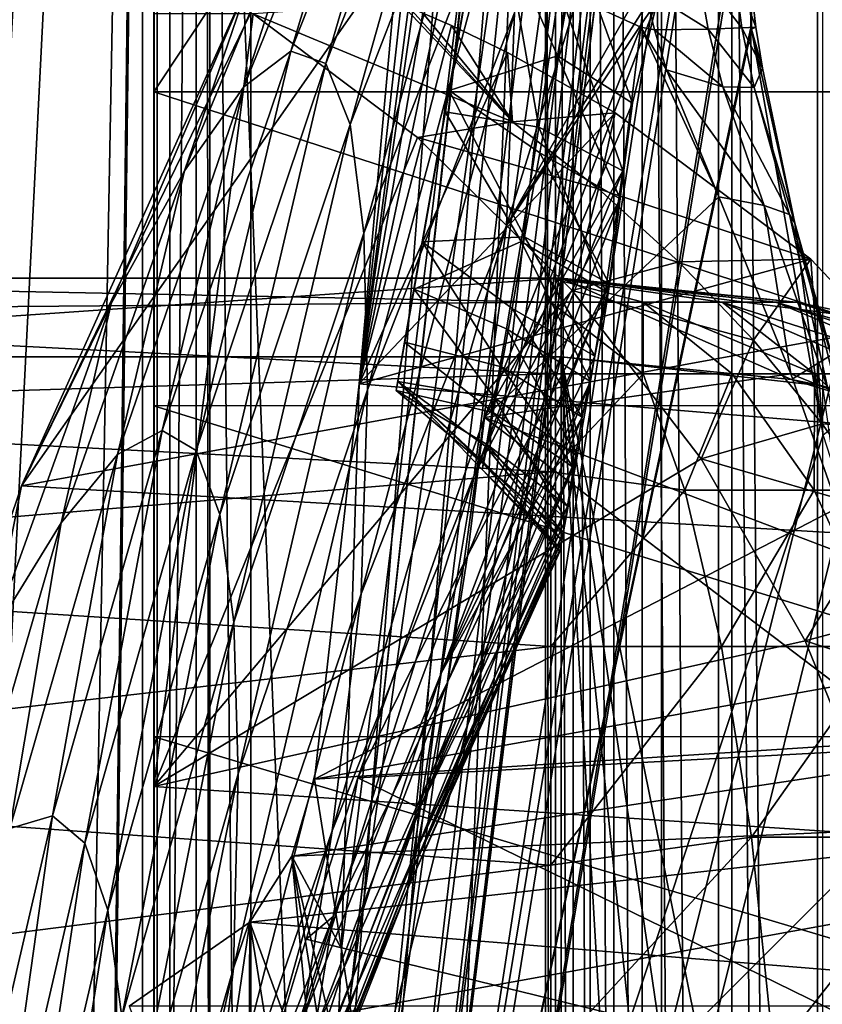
# Model space of a CAD drawing. Header units: metres. Extents: x 0 to 808, y -804 to 0.
# Tile 39 of 126: x 43 to 94, y -282 to -220. Entities that reach past the tile are written whole.
import ezdxf

# ---------------------------------------------------------------- set-up
doc = ezdxf.new("R2010")
doc.units = ezdxf.units.M

msp = doc.modelspace()

# ---------------------------------------------------------------- linework, layer by layer
at = {"layer": 'top'}
for points in [[(43.506992, -741.007813, 2063.060059), (41.507076, -60.007328, 2063.060059), (39.089615, -741.850464, 2063.060059)], [(39.089615, -741.850464, 163.059998), (41.507076, -60.007328, 163.059998), (51.506351, -78.007446, 163.059998)], [(43.506992, -741.007813, 2063.060059), (51.506954, -88.189926, 2063.060059), (41.507076, -60.007328, 2063.060059)], [(43.506992, -741.007813, 163.059998), (39.089615, -741.850464, 163.059998), (51.506351, -78.007446, 163.059998)], [(43.506992, -741.007813, 163.059998), (51.506351, -78.007446, 163.059998), (51.506351, -731.007813, 163.059998)], [(51.504875, -358.107056, 192.135345), (51.505737, -382.758026, 189.286346), (51.506351, -78.007446, 163.059998)], [(51.506351, -78.007446, 163.059998), (51.505157, -333.866333, 196.842499), (51.504875, -358.107056, 192.135345)], [(51.50666, -310.210968, 203.288986), (51.505157, -333.866333, 196.842499), (51.506351, -78.007446, 163.059998)], [(51.505737, -382.758026, 189.286346), (51.506351, -407.620453, 188.338043), (51.506351, -78.007446, 163.059998)], [(51.506351, -78.007446, 163.059998), (51.506351, -407.620453, 188.338043), (51.506351, -731.007813, 163.059998)], [(51.506351, -169.329681, 227.450195), (51.508034, -265.193878, 221.058258), (51.506351, -78.007446, 163.059998)], [(51.506351, -78.007446, 163.059998), (51.508034, -265.193878, 221.058258), (51.508034, -287.270233, 211.371628)], [(51.508034, -287.270233, 211.371628), (51.50666, -310.210968, 203.288986), (51.506351, -78.007446, 163.059998)], [(51.507023, -731.007813, 2063.060059), (51.506954, -88.189926, 2063.060059), (43.506992, -741.007813, 2063.060059)], [(51.507023, -731.007813, 2063.060059), (51.506989, -417.552856, 2040.109741), (51.506954, -88.189926, 2063.060059)], [(51.506989, -417.552856, 2040.109741), (51.506985, -367.649902, 2038.852661), (51.506954, -88.189926, 2063.060059)], [(51.506954, -88.189926, 2063.060059), (51.506985, -367.649902, 2038.852661), (51.506981, -317.873566, 2035.084595)], [(51.506981, -317.873566, 2035.084595), (51.506973, -268.350067, 2028.815063), (51.506954, -88.189926, 2063.060059)], [(51.506973, -268.350067, 2028.815063), (51.506962, -156.134735, 2038.729858), (51.506954, -88.189926, 2063.060059)], [(66.893608, -243.169647, 1360.984985), (93.371132, -93.008125, 1378.281372), (66.99559, -242.591248, 1401.687378)], [(66.893608, -243.169647, 1360.984985), (67.437508, -240.085037, 1320.387573), (93.371132, -93.008125, 1378.281372)], [(93.371132, -93.008125, 1378.281372), (93.371132, -93.008118, 1378.69873), (66.99559, -242.591248, 1401.687378)], [(66.99559, -242.591248, 1401.687378), (93.371132, -93.008118, 1378.69873), (93.371124, -93.008186, 1378.838257)], [(93.371124, -93.008186, 1378.838257), (93.112122, -94.477051, 1432.741333), (66.99559, -242.591248, 1401.687378)], [(67.437508, -240.085037, 1320.387573), (93.133781, -94.35421, 1274.797363), (93.371132, -93.008125, 1378.281372)], [(93.112122, -94.477051, 1432.741333), (68.032913, -236.708313, 1441.944824), (66.99559, -242.591248, 1401.687378)], [(67.437508, -240.085037, 1320.387573), (68.561836, -233.708664, 1280.187622), (93.133781, -94.35421, 1274.797363)], [(70.018311, -225.448547, 1481.00415), (68.032913, -236.708313, 1441.944824), (93.112122, -94.477051, 1432.741333)], [(68.561836, -233.708664, 1280.187622), (70.258072, -224.088806, 1240.658447), (93.133781, -94.35421, 1274.797363)], [(92.341263, -98.848801, 1486.481934), (70.018311, -225.448547, 1481.00415), (93.112122, -94.477051, 1432.741333)], [(93.133781, -94.35421, 1274.797363), (70.258072, -224.088806, 1240.658447), (72.514023, -211.294662, 1202.068481)], [(72.912399, -209.035355, 1518.133545), (70.018311, -225.448547, 1481.00415), (92.341263, -98.848801, 1486.481934)], [(65.587914, -332.185699, 1606.41626), (88.441864, -193.731766, 1606.41626), (91.618752, -120.181511, 1606.41626)], [(65.587914, -332.185699, 1606.41626), (91.618752, -120.181511, 1606.41626), (65.589363, -332.173859, 1607.047974)], [(91.618752, -120.181511, 1606.41626), (91.638481, -120.020866, 1609.41626), (65.589363, -332.173859, 1607.047974)], [(65.589363, -332.173859, 1607.047974), (91.638481, -120.020866, 1609.41626), (65.802391, -330.438873, 1649.721802)], [(91.638481, -120.020866, 1609.41626), (89.991348, -133.435623, 1660.02124), (65.802391, -330.438873, 1649.721802)], [(65.802391, -330.438873, 1649.721802), (89.991348, -133.435623, 1660.02124), (66.240387, -326.871796, 1692.280273)], [(89.991348, -133.435623, 1660.02124), (88.020241, -149.486267, 1709.869995), (66.240387, -326.871796, 1692.280273)], [(66.240387, -326.871796, 1692.280273), (88.020241, -149.486267, 1709.869995), (66.873688, -321.491089, 1734.645386)], [(88.020241, -149.486267, 1709.869995), (85.449638, -167.974701, 1758.817749), (66.873688, -321.491089, 1734.645386)], [(51.506962, -156.134735, 2038.729858), (51.506973, -268.350067, 2028.815063), (51.506966, -183.281769, 2030.862671)], [(66.873688, -321.491089, 1734.645386), (85.449638, -167.974701, 1758.817749), (67.091042, -314.305817, 1776.745361)], [(85.449638, -167.974701, 1758.817749), (83.793961, -176.747147, 1783.432007), (67.091042, -314.305817, 1776.745361)], [(51.508034, -265.193878, 221.058258), (51.506351, -169.329681, 227.450195), (51.507023, -244.127075, 232.317459)], [(51.506351, -169.329681, 227.450195), (51.506351, -200.155365, 236.88147), (51.507023, -244.127075, 232.317459)], [(67.091042, -314.305817, 1776.745361), (83.793961, -176.747147, 1783.432007), (81.947624, -184.490707, 1808.370605)], [(51.506973, -268.350067, 2028.815063), (51.506969, -219.205032, 2020.060059), (51.506966, -183.281769, 2030.862671)], [(67.091042, -314.305817, 1776.745361), (81.947624, -184.490707, 1808.370605), (66.657761, -305.329712, 1818.498657)], [(81.947624, -184.490707, 1808.370605), (79.9021, -191.19339, 1833.586426), (66.657761, -305.329712, 1818.498657)], [(66.657761, -305.329712, 1818.498657), (79.9021, -191.19339, 1833.586426), (65.596733, -294.581909, 1859.820068)], [(79.9021, -191.19339, 1833.586426), (77.650391, -196.846252, 1859.035034), (65.596733, -294.581909, 1859.820068)], [(65.587914, -332.185699, 1606.41626), (89.453506, -219.961349, 1606.41626), (88.441864, -193.731766, 1606.41626)], [(88.441864, -193.731766, 1606.41626), (89.453506, -219.961349, 1606.41626), (88.908089, -207.875519, 1585.888062)], [(171.511139, -225.73204, 664.00946), (142.532715, -194.696228, 664.00946), (75.496109, -202.912491, 664.00946)], [(65.596733, -294.581909, 1859.820068), (77.650391, -196.846252, 1859.035034), (75.187401, -201.442093, 1884.67041)], [(74.428444, -219.134262, 1089.242188), (84.848946, -197.527969, 1097.441528), (73.903503, -232.675842, 1141.239258)], [(84.848946, -197.527969, 1097.441528), (83.923668, -215.004379, 1157.817627), (73.903503, -232.675842, 1141.239258)], [(66.454788, -200.925125, 822.575073), (69.554535, -197.900482, 876.183228), (60.201626, -221.572327, 876.056763)], [(69.554535, -197.900482, 876.183228), (62.435764, -222.374115, 929.632813), (60.201626, -221.572327, 876.056763)], [(69.554535, -197.900482, 876.183228), (71.86026, -198.221786, 929.841309), (62.435764, -222.374115, 929.632813)], [(71.86026, -198.221786, 929.841309), (63.969501, -226.243103, 983.081238), (62.435764, -222.374115, 929.632813)], [(71.86026, -198.221786, 929.841309), (73.41584, -201.878677, 983.360657), (63.969501, -226.243103, 983.081238)], [(51.506348, -224.175507, 245.077026), (67.432518, -200.144455, 236.877655), (105.361404, -224.175507, 245.077026)], [(51.506348, -224.175507, 245.077026), (51.506351, -200.155365, 236.88147), (67.432518, -200.144455, 236.877655)], [(51.507023, -244.127075, 232.317459), (51.506351, -200.155365, 236.88147), (51.506348, -224.175507, 245.077026)], [(67.432518, -200.144455, 236.877655), (96.377228, -200.144455, 236.877655), (105.361404, -224.175507, 245.077026)], [(62.496326, -207.299561, 769.207214), (66.454788, -200.925125, 822.575073), (57.226044, -223.846741, 822.526367)], [(66.454788, -200.925125, 822.575073), (60.201626, -221.572327, 876.056763), (57.226044, -223.846741, 822.526367)], [(65.596733, -294.581909, 1859.820068), (75.187401, -201.442093, 1884.67041), (63.936195, -282.086334, 1900.627319)], [(75.187401, -201.442093, 1884.67041), (72.509834, -204.975876, 1910.446533), (63.936195, -282.086334, 1900.627319)], [(73.41584, -201.878677, 983.360657), (64.844574, -233.166321, 1036.231567), (63.969501, -226.243103, 983.081238)], [(73.41584, -201.878677, 983.360657), (74.265892, -208.856781, 1036.555664), (64.844574, -233.166321, 1036.231567)], [(43.095268, -249.221008, 664.00946), (171.511139, -225.73204, 664.00946), (75.496109, -202.912491, 664.00946)], [(75.496109, -202.912491, 664.00946), (61.310574, -211.596039, 664.00946), (43.095268, -249.221008, 664.00946)], [(64.540443, -242.735519, 1943.161133), (63.425945, -278.65802, 1910.839966), (72.467384, -205.021469, 1910.839966)], [(72.467384, -205.021469, 1910.839966), (63.425945, -278.65802, 1910.839966), (63.936195, -282.086334, 1900.627319)], [(63.936195, -282.086334, 1900.627319), (72.509834, -204.975876, 1910.446533), (72.467384, -205.021469, 1910.839966)], [(69.616341, -207.444748, 1936.317261), (64.540443, -242.735519, 1943.161133), (72.467384, -205.021469, 1910.839966)], [(57.226044, -223.846741, 822.526367), (53.448544, -229.200058, 769.21637), (62.496326, -207.299561, 769.207214)], [(53.448544, -229.200058, 769.21637), (57.596252, -217.019638, 716.283508), (62.496326, -207.299561, 769.207214)], [(66.756332, -218.39447, 1950.07019), (64.540443, -242.735519, 1943.161133), (69.616341, -207.444748, 1936.317261)], [(89.453506, -219.961349, 1606.41626), (89.465302, -217.444321, 1582.764526), (88.908089, -207.875519, 1585.888062)], [(74.265892, -208.856781, 1036.555664), (65.077896, -243.123688, 1088.914551), (64.844574, -233.166321, 1036.231567)], [(74.428444, -219.134262, 1089.242188), (65.077896, -243.123688, 1088.914551), (74.265892, -208.856781, 1036.555664)], [(70.018311, -225.448547, 1481.00415), (72.912399, -209.035355, 1518.133545), (75.973915, -226.419159, 1486.560181)], [(72.912399, -209.035355, 1518.133545), (77.259193, -217.684158, 1506.478882), (75.973915, -226.419159, 1486.560181)], [(43.095268, -249.221008, 664.00946), (61.310574, -211.596039, 664.00946), (57.596252, -217.019638, 716.283508)], [(72.514023, -211.294662, 1202.068481), (70.258072, -224.088806, 1240.658447), (77.158211, -221.886505, 1208.741089)], [(78.355316, -215.007874, 1188.097046), (72.514023, -211.294662, 1202.068481), (77.158211, -221.886505, 1208.741089)], [(73.903503, -232.675842, 1141.239258), (83.923668, -215.004379, 1157.817627), (83.647812, -217.276108, 1164.328613)], [(81.909111, -224.885239, 1188.130005), (78.355316, -215.007874, 1188.097046), (77.158211, -221.886505, 1208.741089)], [(81.909111, -224.885239, 1188.130005), (83.499435, -218.320114, 1167.325073), (78.355316, -215.007874, 1188.097046)], [(86.069656, -216.463211, 1536.069214), (86.731232, -220.185242, 1535.695068), (82.708588, -217.649841, 1512.758423)], [(88.35302, -216.264664, 1559.351685), (88.868759, -220.10051, 1559.238159), (86.069656, -216.463211, 1536.069214)], [(88.868759, -220.10051, 1559.238159), (86.731232, -220.185242, 1535.695068), (86.069656, -216.463211, 1536.069214)], [(89.465302, -217.444321, 1582.764526), (89.753159, -220.061127, 1582.845703), (88.35302, -216.264664, 1559.351685)], [(89.753159, -220.061127, 1582.845703), (88.868759, -220.10051, 1559.238159), (88.35302, -216.264664, 1559.351685)], [(48.791656, -237.627472, 716.314453), (43.095268, -249.221008, 664.00946), (57.596252, -217.019638, 716.283508)], [(48.791656, -237.627472, 716.314453), (57.596252, -217.019638, 716.283508), (53.448544, -229.200058, 769.21637)], [(83.647812, -217.276108, 1164.328613), (83.499435, -218.320114, 1167.325073), (73.903503, -232.675842, 1141.239258)], [(75.973915, -226.419159, 1486.560181), (77.259193, -217.684158, 1506.478882), (81.300453, -229.192184, 1488.208252)], [(82.708588, -217.649841, 1512.758423), (82.441368, -220.062286, 1508.05957), (77.259193, -217.684158, 1506.478882)], [(77.259193, -217.684158, 1506.478882), (82.441368, -220.062286, 1508.05957), (81.300453, -229.192184, 1488.208252)], [(82.708588, -217.649841, 1512.758423), (83.322701, -220.230682, 1512.314087), (82.441368, -220.062286, 1508.05957)], [(86.731232, -220.185242, 1535.695068), (83.322701, -220.230682, 1512.314087), (82.708588, -217.649841, 1512.758423)], [(89.453506, -219.961349, 1606.41626), (89.477562, -220.187866, 1606.41626), (89.465302, -217.444321, 1582.764526)], [(89.477562, -220.187866, 1606.41626), (89.753159, -220.061127, 1582.845703), (89.465302, -217.444321, 1582.764526)], [(66.756332, -218.39447, 1950.07019), (67.227386, -218.582108, 1950.203735), (64.540443, -242.735519, 1943.161133)], [(83.499435, -218.320114, 1167.325073), (71.84977, -248.547409, 1192.601929), (73.903503, -232.675842, 1141.239258)], [(83.499435, -218.320114, 1167.325073), (81.909111, -224.885239, 1188.130005), (71.84977, -248.547409, 1192.601929)], [(74.29583, -226.079956, 1986.368774), (67.227386, -218.582108, 1950.203735), (57.803185, -219.205032, 2018.949707)], [(67.227386, -218.582108, 1950.203735), (67.687012, -218.77124, 1950.319824), (64.540443, -242.735519, 1943.161133)], [(64.540443, -242.735519, 1943.161133), (67.687012, -218.77124, 1950.319824), (68.600853, -219.156647, 1950.563843)], [(68.600853, -219.156647, 1950.563843), (70.412933, -219.955307, 1951.065674), (64.540443, -242.735519, 1943.161133)], [(65.077896, -243.123688, 1088.914551), (74.428444, -219.134262, 1089.242188), (64.669548, -256.082428, 1140.964233)], [(74.428444, -219.134262, 1089.242188), (73.903503, -232.675842, 1141.239258), (64.669548, -256.082428, 1140.964233)], [(74.29583, -226.079956, 1986.368774), (67.687012, -218.77124, 1950.319824), (67.227386, -218.582108, 1950.203735)], [(68.600853, -219.156647, 1950.563843), (67.687012, -218.77124, 1950.319824), (74.29583, -226.079956, 1986.368774)], [(70.412933, -219.955307, 1951.065674), (68.600853, -219.156647, 1950.563843), (74.29583, -226.079956, 1986.368774)], [(51.506973, -268.350067, 2028.815063), (57.803185, -219.205032, 2018.949707), (51.506969, -219.205032, 2020.060059)], [(68.251366, -227.076324, 2018.682007), (57.803185, -219.205032, 2018.949707), (51.506973, -268.350067, 2028.815063)], [(68.251366, -227.076324, 2018.682007), (74.29583, -226.079956, 1986.368774), (57.803185, -219.205032, 2018.949707)], [(70.412933, -219.955307, 1951.065674), (73.971886, -221.662979, 1952.121338), (64.540443, -242.735519, 1943.161133)], [(89.477562, -220.187866, 1606.41626), (89.453506, -219.961349, 1606.41626), (65.587914, -332.185699, 1606.41626)], [(94.044022, -245.970566, 1606.41626), (89.477562, -220.187866, 1606.41626), (65.587914, -332.185699, 1606.41626)], [(74.29583, -226.079956, 1986.368774), (73.971886, -221.662979, 1952.121338), (70.412933, -219.955307, 1951.065674)], [(81.300453, -229.192184, 1488.208252), (82.441368, -220.062286, 1508.05957), (72.518852, -244.888977, 1505.298828)], [(82.441368, -220.062286, 1508.05957), (87.40937, -230.839569, 1515.075562), (72.518852, -244.888977, 1505.298828)], [(82.441368, -220.062286, 1508.05957), (84.073639, -222.770828, 1511.846069), (87.40937, -230.839569, 1515.075562)], [(83.322701, -220.230682, 1512.314087), (84.073639, -222.770828, 1511.846069), (82.441368, -220.062286, 1508.05957)], [(87.65036, -223.843414, 1535.091309), (83.322701, -220.230682, 1512.314087), (86.731232, -220.185242, 1535.695068)], [(87.65036, -223.843414, 1535.091309), (84.073639, -222.770828, 1511.846069), (83.322701, -220.230682, 1512.314087)], [(89.650757, -223.885361, 1558.630615), (86.731232, -220.185242, 1535.695068), (88.868759, -220.10051, 1559.238159)], [(89.650757, -223.885361, 1558.630615), (87.65036, -223.843414, 1535.091309), (86.731232, -220.185242, 1535.695068)], [(90.172813, -222.659256, 1582.424683), (88.868759, -220.10051, 1559.238159), (89.753159, -220.061127, 1582.845703)], [(90.172813, -222.659256, 1582.424683), (89.650757, -223.885361, 1558.630615), (88.868759, -220.10051, 1559.238159)], [(89.477562, -220.187866, 1606.41626), (90.172813, -222.659256, 1582.424683), (89.753159, -220.061127, 1582.845703)], [(90.172813, -222.659256, 1582.424683), (89.477562, -220.187866, 1606.41626), (92.245407, -232.528488, 1583.521118)], [(92.245407, -232.528488, 1583.521118), (89.477562, -220.187866, 1606.41626), (94.044022, -245.970566, 1606.41626)], [(57.226044, -223.846741, 822.526367), (60.201626, -221.572327, 876.056763), (52.029289, -245.6987, 875.93042)], [(60.201626, -221.572327, 876.056763), (54.181244, -246.971954, 929.424438), (52.029289, -245.6987, 875.93042)], [(60.201626, -221.572327, 876.056763), (62.435764, -222.374115, 929.632813), (54.181244, -246.971954, 929.424438)], [(64.540443, -242.735519, 1943.161133), (73.971886, -221.662979, 1952.121338), (80.809235, -225.508484, 1954.413086)], [(77.158211, -221.886505, 1208.741089), (70.258072, -224.088806, 1240.658447), (76.030113, -228.038055, 1229.618042)], [(80.809235, -225.508484, 1954.413086), (73.971886, -221.662979, 1952.121338), (74.29583, -226.079956, 1986.368774)], [(81.139153, -230.979065, 1209.12207), (77.158211, -221.886505, 1208.741089), (76.030113, -228.038055, 1229.618042)], [(81.139153, -230.979065, 1209.12207), (81.909111, -224.885239, 1188.130005), (77.158211, -221.886505, 1208.741089)], [(62.435764, -222.374115, 929.632813), (55.682533, -251.044113, 982.801941), (54.181244, -246.971954, 929.424438)], [(62.435764, -222.374115, 929.632813), (63.969501, -226.243103, 983.081238), (55.682533, -251.044113, 982.801941)], [(84.073639, -222.770828, 1511.846069), (90.294731, -231.40657, 1537.781006), (87.40937, -230.839569, 1515.075562)], [(84.073639, -222.770828, 1511.846069), (87.65036, -223.843414, 1535.091309), (90.294731, -231.40657, 1537.781006)], [(89.650757, -223.885361, 1558.630615), (90.172813, -222.659256, 1582.424683), (92.245407, -232.528488, 1583.521118)], [(52.029289, -245.6987, 875.93042), (49.188484, -247.231995, 822.477722), (57.226044, -223.846741, 822.526367)], [(49.188484, -247.231995, 822.477722), (53.448544, -229.200058, 769.21637), (57.226044, -223.846741, 822.526367)], [(70.258072, -224.088806, 1240.658447), (68.561836, -233.708664, 1280.187622), (75.059364, -233.394318, 1250.724365)], [(70.258072, -224.088806, 1240.658447), (75.059364, -233.394318, 1250.724365), (76.030113, -228.038055, 1229.618042)], [(87.65036, -223.843414, 1535.091309), (91.907372, -231.969727, 1560.619507), (90.294731, -231.40657, 1537.781006)], [(87.65036, -223.843414, 1535.091309), (89.650757, -223.885361, 1558.630615), (91.907372, -231.969727, 1560.619507)], [(89.650757, -223.885361, 1558.630615), (92.245407, -232.528488, 1583.521118), (91.907372, -231.969727, 1560.619507)], [(51.507023, -244.127075, 232.317459), (51.506348, -224.175507, 245.077026), (112.778938, -244.1259, 232.306519)], [(51.506348, -224.175507, 245.077026), (105.361404, -224.175507, 245.077026), (112.778938, -244.1259, 232.306519)], [(81.909111, -224.885239, 1188.130005), (81.139153, -230.979065, 1209.12207), (71.84977, -248.547409, 1192.601929)], [(198.764893, -258.214905, 664.00946), (171.511139, -225.73204, 664.00946), (43.095268, -249.221008, 664.00946)], [(64.540443, -242.735519, 1943.161133), (80.809235, -225.508484, 1954.413086), (93.2472, -234.80986, 1959.491455)], [(68.032913, -236.708313, 1441.944824), (70.018311, -225.448547, 1481.00415), (74.839081, -233.690643, 1466.050537)], [(70.018311, -225.448547, 1481.00415), (75.973915, -226.419159, 1486.560181), (74.839081, -233.690643, 1466.050537)], [(79.747856, -230.340637, 1987.492798), (80.809235, -225.508484, 1954.413086), (74.29583, -226.079956, 1986.368774)], [(93.2472, -234.80986, 1959.491455), (80.809235, -225.508484, 1954.413086), (79.747856, -230.340637, 1987.492798)], [(63.969501, -226.243103, 983.081238), (56.572014, -257.903656, 1035.907471), (55.682533, -251.044113, 982.801941)], [(63.969501, -226.243103, 983.081238), (64.844574, -233.166321, 1036.231567), (56.572014, -257.903656, 1035.907471)], [(79.747856, -230.340637, 1987.492798), (74.29583, -226.079956, 1986.368774), (68.251366, -227.076324, 2018.682007)], [(74.839081, -233.690643, 1466.050537), (75.973915, -226.419159, 1486.560181), (80.206116, -236.835846, 1467.710205)], [(75.973915, -226.419159, 1486.560181), (81.300453, -229.192184, 1488.208252), (80.206116, -236.835846, 1467.710205)], [(78.085709, -236.811188, 2018.803833), (68.251366, -227.076324, 2018.682007), (51.506973, -268.350067, 2028.815063)], [(78.085709, -236.811188, 2018.803833), (79.747856, -230.340637, 1987.492798), (68.251366, -227.076324, 2018.682007)], [(76.030113, -228.038055, 1229.618042), (75.059364, -233.394318, 1250.724365), (80.432098, -236.375458, 1230.303467)], [(80.432098, -236.375458, 1230.303467), (81.139153, -230.979065, 1209.12207), (76.030113, -228.038055, 1229.618042)], [(45.602573, -251.573471, 769.225525), (48.791656, -237.627472, 716.314453), (53.448544, -229.200058, 769.21637)], [(45.602573, -251.573471, 769.225525), (53.448544, -229.200058, 769.21637), (49.188484, -247.231995, 822.477722)], [(80.206116, -236.835846, 1467.710205), (81.300453, -229.192184, 1488.208252), (71.437042, -253.68483, 1483.155029)], [(71.437042, -253.68483, 1483.155029), (81.300453, -229.192184, 1488.208252), (72.518852, -244.888977, 1505.298828)], [(84.860229, -234.980408, 1988.721313), (79.747856, -230.340637, 1987.492798), (78.085709, -236.811188, 2018.803833)], [(84.860229, -234.980408, 1988.721313), (93.2472, -234.80986, 1959.491455), (79.747856, -230.340637, 1987.492798)], [(71.84977, -248.547409, 1192.601929), (81.139153, -230.979065, 1209.12207), (69.760529, -261.133087, 1244.80603)], [(81.139153, -230.979065, 1209.12207), (80.432098, -236.375458, 1230.303467), (69.760529, -261.133087, 1244.80603)], [(87.40937, -230.839569, 1515.075562), (91.974403, -242.111969, 1521.376221), (72.518852, -244.888977, 1505.298828)], [(87.40937, -230.839569, 1515.075562), (90.294731, -231.40657, 1537.781006), (91.974403, -242.111969, 1521.376221)], [(90.294731, -231.40657, 1537.781006), (94.332825, -243.063278, 1542.509399), (91.974403, -242.111969, 1521.376221)], [(90.294731, -231.40657, 1537.781006), (91.907372, -231.969727, 1560.619507), (94.332825, -243.063278, 1542.509399)], [(91.907372, -231.969727, 1560.619507), (95.459969, -244.005493, 1563.772217), (94.332825, -243.063278, 1542.509399)], [(91.907372, -231.969727, 1560.619507), (92.245407, -232.528488, 1583.521118), (95.459969, -244.005493, 1563.772217)], [(73.903503, -232.675842, 1141.239258), (71.84977, -248.547409, 1192.601929), (62.834164, -271.170319, 1192.432861)], [(64.669548, -256.082428, 1140.964233), (73.903503, -232.675842, 1141.239258), (62.834164, -271.170319, 1192.432861)], [(92.245407, -232.528488, 1583.521118), (95.354034, -244.938049, 1585.096924), (95.459969, -244.005493, 1563.772217)], [(94.044022, -245.970566, 1606.41626), (95.354034, -244.938049, 1585.096924), (92.245407, -232.528488, 1583.521118)], [(64.844574, -233.166321, 1036.231567), (56.865452, -267.532196, 1088.587036), (56.572014, -257.903656, 1035.907471)], [(64.844574, -233.166321, 1036.231567), (65.077896, -243.123688, 1088.914551), (56.865452, -267.532196, 1088.587036)], [(68.561836, -233.708664, 1280.187622), (74.277313, -237.945084, 1272.029175), (75.059364, -233.394318, 1250.724365)], [(75.059364, -233.394318, 1250.724365), (74.277313, -237.945084, 1272.029175), (79.524216, -240.978958, 1251.665527)], [(75.059364, -233.394318, 1250.724365), (79.524216, -240.978958, 1251.665527), (80.432098, -236.375458, 1230.303467)], [(68.561836, -233.708664, 1280.187622), (67.437508, -240.085037, 1320.387573), (73.59053, -241.664444, 1293.500244)], [(74.839081, -233.690643, 1466.050537), (73.905098, -239.230499, 1444.995361), (68.032913, -236.708313, 1441.944824)], [(74.277313, -237.945084, 1272.029175), (68.561836, -233.708664, 1280.187622), (73.59053, -241.664444, 1293.500244)], [(79.247284, -242.591614, 1446.635742), (73.905098, -239.230499, 1444.995361), (74.839081, -233.690643, 1466.050537)], [(80.206116, -236.835846, 1467.710205), (79.247284, -242.591614, 1446.635742), (74.839081, -233.690643, 1466.050537)], [(103.858231, -246.008438, 1964.7948), (64.540443, -242.735519, 1943.161133), (93.2472, -234.80986, 1959.491455)], [(93.2472, -234.80986, 1959.491455), (84.860229, -234.980408, 1988.721313), (89.607262, -239.969635, 1990.025879)], [(93.976608, -245.284531, 1991.380859), (93.2472, -234.80986, 1959.491455), (89.607262, -239.969635, 1990.025879)], [(103.858231, -246.008438, 1964.7948), (93.2472, -234.80986, 1959.491455), (93.976608, -245.284531, 1991.380859)], [(89.607262, -239.969635, 1990.025879), (84.860229, -234.980408, 1988.721313), (78.085709, -236.811188, 2018.803833)], [(69.760529, -261.133087, 1244.80603), (80.432098, -236.375458, 1230.303467), (79.524216, -240.978958, 1251.665527)], [(51.506973, -268.350067, 2028.815063), (86.287399, -247.515686, 2019.281982), (78.085709, -236.811188, 2018.803833)], [(68.032913, -236.708313, 1441.944824), (73.150993, -243.627502, 1423.665161), (66.99559, -242.591248, 1401.687378)], [(73.905098, -239.230499, 1444.995361), (73.150993, -243.627502, 1423.665161), (68.032913, -236.708313, 1441.944824)], [(79.247284, -242.591614, 1446.635742), (80.206116, -236.835846, 1467.710205), (70.184204, -261.667786, 1457.465698)], [(70.184204, -261.667786, 1457.465698), (80.206116, -236.835846, 1467.710205), (71.437042, -253.68483, 1483.155029)], [(78.085709, -236.811188, 2018.803833), (86.287399, -247.515686, 2019.281982), (89.607262, -239.969635, 1990.025879)], [(45.602573, -251.573471, 769.225525), (41.19952, -258.71756, 716.345398), (48.791656, -237.627472, 716.314453)], [(41.19952, -258.71756, 716.345398), (43.095268, -249.221008, 664.00946), (48.791656, -237.627472, 716.314453)], [(78.725014, -244.867538, 1273.177246), (74.277313, -237.945084, 1272.029175), (73.59053, -241.664444, 1293.500244)], [(74.277313, -237.945084, 1272.029175), (78.725014, -244.867538, 1273.177246), (79.524216, -240.978958, 1251.665527)], [(78.397911, -247.339615, 1425.307007), (73.150993, -243.627502, 1423.665161), (73.905098, -239.230499, 1444.995361)], [(79.247284, -242.591614, 1446.635742), (78.397911, -247.339615, 1425.307007), (73.905098, -239.230499, 1444.995361)], [(67.437508, -240.085037, 1320.387573), (66.893608, -243.169647, 1360.984985), (73.061768, -244.555786, 1315.104248)], [(73.59053, -241.664444, 1293.500244), (67.437508, -240.085037, 1320.387573), (73.061768, -244.555786, 1315.104248)], [(86.287399, -247.515686, 2019.281982), (93.976608, -245.284531, 1991.380859), (89.607262, -239.969635, 1990.025879)], [(79.524216, -240.978958, 1251.665527), (78.725014, -244.867538, 1273.177246), (69.760529, -261.133087, 1244.80603)], [(78.172943, -248.061295, 1294.809082), (73.59053, -241.664444, 1293.500244), (73.061768, -244.555786, 1315.104248)], [(78.172943, -248.061295, 1294.809082), (78.725014, -244.867538, 1273.177246), (73.59053, -241.664444, 1293.500244)], [(72.518852, -244.888977, 1505.298828), (91.974403, -242.111969, 1521.376221), (96.122749, -253.843536, 1526.943604)], [(91.974403, -242.111969, 1521.376221), (94.332825, -243.063278, 1542.509399), (96.122749, -253.843536, 1526.943604)], [(64.540443, -242.735519, 1943.161133), (61.709282, -267.870056, 1940.839966), (63.425945, -278.65802, 1910.839966)], [(61.709282, -267.870056, 1940.839966), (64.540443, -242.735519, 1943.161133), (103.858231, -246.008438, 1964.7948)], [(66.893608, -243.169647, 1360.984985), (66.99559, -242.591248, 1401.687378), (72.45694, -247.831451, 1358.576782)], [(66.99559, -242.591248, 1401.687378), (72.374756, -248.183578, 1380.377197), (72.45694, -247.831451, 1358.576782)], [(73.150993, -243.627502, 1423.665161), (72.612358, -246.752151, 1402.113525), (66.99559, -242.591248, 1401.687378)], [(66.99559, -242.591248, 1401.687378), (72.612358, -246.752151, 1402.113525), (72.447891, -247.723892, 1391.264648)], [(66.99559, -242.591248, 1401.687378), (72.447891, -247.723892, 1391.264648), (72.374756, -248.183578, 1380.377197)], [(78.397911, -247.339615, 1425.307007), (79.247284, -242.591614, 1446.635742), (69.104034, -267.628693, 1431.259033)], [(69.104034, -267.628693, 1431.259033), (79.247284, -242.591614, 1446.635742), (70.184204, -261.667786, 1457.465698)], [(65.077896, -243.123688, 1088.914551), (56.563019, -279.899445, 1140.689209), (56.865452, -267.532196, 1088.587036)], [(64.669548, -256.082428, 1140.964233), (56.563019, -279.899445, 1140.689209), (65.077896, -243.123688, 1088.914551)], [(73.061768, -244.555786, 1315.104248), (66.893608, -243.169647, 1360.984985), (72.695274, -246.614014, 1336.807739)], [(66.893608, -243.169647, 1360.984985), (72.45694, -247.831451, 1358.576782), (72.695274, -246.614014, 1336.807739)], [(51.507023, -244.127075, 232.317459), (112.778938, -244.1259, 232.306519), (119.537491, -265.17453, 221.006577)], [(51.508034, -265.193878, 221.058258), (51.507023, -244.127075, 232.317459), (119.537491, -265.17453, 221.006577)], [(77.681473, -251.346497, 1403.812622), (72.612358, -246.752151, 1402.113525), (73.150993, -243.627502, 1423.665161)], [(78.397911, -247.339615, 1425.307007), (77.681473, -251.346497, 1403.812622), (73.150993, -243.627502, 1423.665161)], [(77.792252, -250.508331, 1316.534058), (73.061768, -244.555786, 1315.104248), (72.695274, -246.614014, 1336.807739)], [(77.792252, -250.508331, 1316.534058), (78.172943, -248.061295, 1294.809082), (73.061768, -244.555786, 1315.104248)], [(72.518852, -244.888977, 1505.298828), (64.4608, -267.785126, 1501.838501), (71.437042, -253.68483, 1483.155029)], [(100.16935, -265.854706, 1531.865479), (64.4608, -267.785126, 1501.838501), (72.518852, -244.888977, 1505.298828)], [(78.725014, -244.867538, 1273.177246), (68.43988, -269.637726, 1297.796265), (69.760529, -261.133087, 1244.80603)], [(78.725014, -244.867538, 1273.177246), (78.172943, -248.061295, 1294.809082), (68.43988, -269.637726, 1297.796265)], [(96.122749, -253.843536, 1526.943604), (100.16935, -265.854706, 1531.865479), (72.518852, -244.888977, 1505.298828)], [(93.976608, -245.284531, 1991.380859), (86.287399, -247.515686, 2019.281982), (97.95462, -250.897171, 1992.760986)], [(97.95462, -250.897171, 1992.760986), (103.858231, -246.008438, 1964.7948), (93.976608, -245.284531, 1991.380859)], [(47.106335, -271.949432, 929.216064), (45.047119, -270.211365, 875.804016), (52.029289, -245.6987, 875.93042)], [(45.047119, -270.211365, 875.804016), (49.188484, -247.231995, 822.477722), (52.029289, -245.6987, 875.93042)], [(52.029289, -245.6987, 875.93042), (54.181244, -246.971954, 929.424438), (47.106335, -271.949432, 929.216064)], [(112.547195, -258.814636, 1969.862793), (61.709282, -267.870056, 1940.839966), (103.858231, -246.008438, 1964.7948)], [(65.587914, -332.185699, 1606.41626), (102.015297, -270.657227, 1606.41626), (94.044022, -245.970566, 1606.41626)], [(72.695274, -246.614014, 1336.807739), (72.45694, -247.831451, 1358.576782), (77.516937, -252.193573, 1338.328979)], [(77.516937, -252.193573, 1338.328979), (77.792252, -250.508331, 1316.534058), (72.695274, -246.614014, 1336.807739)], [(49.188484, -247.231995, 822.477722), (45.047119, -270.211365, 875.804016), (42.351658, -271.010254, 822.429077)], [(42.351658, -271.010254, 822.429077), (45.602573, -251.573471, 769.225525), (49.188484, -247.231995, 822.477722)], [(54.181244, -246.971954, 929.424438), (48.56464, -276.21817, 982.522644), (47.106335, -271.949432, 929.216064)], [(54.181244, -246.971954, 929.424438), (55.682533, -251.044113, 982.801941), (48.56464, -276.21817, 982.522644)], [(72.612358, -246.752151, 1402.113525), (77.432709, -252.710922, 1392.963013), (72.447891, -247.723892, 1391.264648)], [(77.681473, -251.346497, 1403.812622), (77.432709, -252.710922, 1392.963013), (72.612358, -246.752151, 1402.113525)], [(92.900154, -259.07428, 2020.058228), (86.287399, -247.515686, 2019.281982), (51.506973, -268.350067, 2028.815063)], [(68.209, -272.358093, 1404.821655), (77.681473, -251.346497, 1403.812622), (78.397911, -247.339615, 1425.307007)], [(68.209, -272.358093, 1404.821655), (78.397911, -247.339615, 1425.307007), (69.104034, -267.628693, 1431.259033)], [(72.447891, -247.723892, 1391.264648), (77.305367, -253.403061, 1382.060303), (72.374756, -248.183578, 1380.377197)], [(72.45694, -247.831451, 1358.576782), (72.374756, -248.183578, 1380.377197), (77.339195, -253.208237, 1360.181763)], [(72.447891, -247.723892, 1391.264648), (77.432709, -252.710922, 1392.963013), (77.305367, -253.403061, 1382.060303)], [(72.45694, -247.831451, 1358.576782), (77.339195, -253.208237, 1360.181763), (77.516937, -252.193573, 1338.328979)], [(86.287399, -247.515686, 2019.281982), (92.900154, -259.07428, 2020.058228), (97.95462, -250.897171, 1992.760986)], [(71.84977, -248.547409, 1192.601929), (60.9655, -283.143616, 1244.684326), (62.834164, -271.170319, 1192.432861)], [(71.84977, -248.547409, 1192.601929), (69.760529, -261.133087, 1244.80603), (60.9655, -283.143616, 1244.684326)], [(78.172943, -248.061295, 1294.809082), (77.792252, -250.508331, 1316.534058), (68.43988, -269.637726, 1297.796265)], [(72.374756, -248.183578, 1380.377197), (77.305367, -253.403061, 1382.060303), (77.339195, -253.208237, 1360.181763)], [(29.768875, -288.847198, 664.00946), (43.095268, -249.221008, 664.00946), (41.19952, -258.71756, 716.345398)], [(29.768875, -288.847198, 664.00946), (198.764893, -258.214905, 664.00946), (43.095268, -249.221008, 664.00946)], [(55.682533, -251.044113, 982.801941), (49.457981, -283.007416, 1035.583496), (48.56464, -276.21817, 982.522644)], [(55.682533, -251.044113, 982.801941), (56.572014, -257.903656, 1035.907471), (49.457981, -283.007416, 1035.583496)], [(68.43988, -269.637726, 1297.796265), (77.792252, -250.508331, 1316.534058), (67.818665, -273.950836, 1351.272095)], [(77.792252, -250.508331, 1316.534058), (77.516937, -252.193573, 1338.328979), (67.818665, -273.950836, 1351.272095)], [(92.900154, -259.07428, 2020.058228), (101.53067, -256.779144, 1994.1427), (97.95462, -250.897171, 1992.760986)], [(42.351658, -271.010254, 822.429077), (38.967926, -274.346588, 769.234619), (45.602573, -251.573471, 769.225525)], [(38.967926, -274.346588, 769.234619), (41.19952, -258.71756, 716.345398), (45.602573, -251.573471, 769.225525)], [(77.432709, -252.710922, 1392.963013), (77.681473, -251.346497, 1403.812622), (68.209, -272.358093, 1404.821655)], [(67.818665, -273.950836, 1351.272095), (77.516937, -252.193573, 1338.328979), (77.339195, -253.208237, 1360.181763)], [(67.76519, -274.530151, 1378.093018), (77.305367, -253.403061, 1382.060303), (77.432709, -252.710922, 1392.963013)], [(67.76519, -274.530151, 1378.093018), (77.432709, -252.710922, 1392.963013), (68.209, -272.358093, 1404.821655)], [(67.818665, -273.950836, 1351.272095), (77.339195, -253.208237, 1360.181763), (67.76519, -274.530151, 1378.093018)], [(77.339195, -253.208237, 1360.181763), (77.305367, -253.403061, 1382.060303), (67.76519, -274.530151, 1378.093018)], [(64.4608, -267.785126, 1501.838501), (62.886898, -276.620789, 1483.031006), (71.437042, -253.68483, 1483.155029)], [(71.437042, -253.68483, 1483.155029), (62.886898, -276.620789, 1483.031006), (70.184204, -261.667786, 1457.465698)], [(62.834164, -271.170319, 1192.432861), (54.935253, -294.195068, 1192.263794), (64.669548, -256.082428, 1140.964233)], [(54.935253, -294.195068, 1192.263794), (56.563019, -279.899445, 1140.689209), (64.669548, -256.082428, 1140.964233)], [(104.696541, -262.901703, 1995.504272), (101.53067, -256.779144, 1994.1427), (92.900154, -259.07428, 2020.058228)], [(56.572014, -257.903656, 1035.907471), (49.800995, -292.300568, 1088.259521), (49.457981, -283.007416, 1035.583496)], [(56.572014, -257.903656, 1035.907471), (56.865452, -267.532196, 1088.587036), (49.800995, -292.300568, 1088.259521)], [(210.56662, -274.406494, 664.00946), (198.764893, -258.214905, 664.00946), (29.768875, -288.847198, 664.00946)], [(97.927116, -271.441406, 2021.094849), (92.900154, -259.07428, 2020.058228), (51.506973, -268.350067, 2028.815063)], [(61.709282, -267.870056, 1940.839966), (112.547195, -258.814636, 1969.862793), (115.523209, -264.416931, 1971.766846)], [(97.927116, -271.441406, 2021.094849), (104.696541, -262.901703, 1995.504272), (92.900154, -259.07428, 2020.058228)], [(69.760529, -261.133087, 1244.80603), (68.43988, -269.637726, 1297.796265), (59.814213, -291.260132, 1297.666626)], [(69.760529, -261.133087, 1244.80603), (59.814213, -291.260132, 1297.666626), (60.9655, -283.143616, 1244.684326)], [(62.886898, -276.620789, 1483.031006), (61.681324, -284.071991, 1457.278442), (70.184204, -261.667786, 1457.465698)], [(70.184204, -261.667786, 1457.465698), (61.681324, -284.071991, 1457.278442), (69.104034, -267.628693, 1431.259033)], [(60.262787, -272.77301, 1940.229858), (115.523209, -264.416931, 1971.766846), (118.174072, -270.21402, 1973.545532)], [(60.262787, -272.77301, 1940.229858), (61.709282, -267.870056, 1940.839966), (115.523209, -264.416931, 1971.766846)], [(51.508034, -265.193878, 221.058258), (119.537491, -265.17453, 221.006577), (125.512093, -287.227051, 211.254379)], [(51.508034, -287.270233, 211.371628), (51.508034, -265.193878, 221.058258), (125.512093, -287.227051, 211.254379)], [(100.16935, -265.854706, 1531.865479), (109.492188, -289.850861, 1540.443237), (64.4608, -267.785126, 1501.838501)], [(56.865452, -267.532196, 1088.587036), (49.593895, -304.069794, 1140.414307), (49.800995, -292.300568, 1088.259521)], [(56.865452, -267.532196, 1088.587036), (56.563019, -279.899445, 1140.689209), (49.593895, -304.069794, 1140.414307)], [(63.425945, -278.65802, 1910.839966), (61.709282, -267.870056, 1940.839966), (60.262787, -272.77301, 1940.229858)], [(61.681324, -284.071991, 1457.278442), (60.635555, -289.623779, 1431.048828), (69.104034, -267.628693, 1431.259033)], [(69.104034, -267.628693, 1431.259033), (60.635555, -289.623779, 1431.048828), (68.209, -272.358093, 1404.821655)], [(64.4608, -267.785126, 1501.838501), (61.173428, -278.054352, 1499.782593), (62.886898, -276.620789, 1483.031006)], [(109.492188, -289.850861, 1540.443237), (61.173428, -278.054352, 1499.782593), (64.4608, -267.785126, 1501.838501)], [(97.927116, -271.441406, 2021.094849), (51.506973, -268.350067, 2028.815063), (51.506981, -317.873566, 2035.084595)], [(68.43988, -269.637726, 1297.796265), (59.315804, -295.417114, 1351.100952), (59.814213, -291.260132, 1297.666626)], [(67.818665, -273.950836, 1351.272095), (59.315804, -295.417114, 1351.100952), (68.43988, -269.637726, 1297.796265)], [(45.047119, -270.211365, 875.804016), (39.289551, -295.047729, 875.677673), (42.351658, -271.010254, 822.429077)], [(39.289551, -295.047729, 875.677673), (45.047119, -270.211365, 875.804016), (41.244678, -297.245941, 929.00769)], [(41.244678, -297.245941, 929.00769), (45.047119, -270.211365, 875.804016), (47.106335, -271.949432, 929.216064)], [(57.588818, -276.979248, 1938.893311), (118.174072, -270.21402, 1973.545532), (122.502426, -282.308289, 1976.650635)], [(57.588818, -276.979248, 1938.893311), (60.262787, -272.77301, 1940.229858), (118.174072, -270.21402, 1973.545532)], [(111.226547, -294.832031, 1606.41626), (102.015297, -270.657227, 1606.41626), (65.587914, -332.185699, 1606.41626)], [(101.279015, -284.440552, 2022.353271), (97.927116, -271.441406, 2021.094849), (51.506981, -317.873566, 2035.084595)], [(62.834164, -271.170319, 1192.432861), (60.9655, -283.143616, 1244.684326), (53.276455, -305.547302, 1244.562744)], [(54.935253, -294.195068, 1192.263794), (62.834164, -271.170319, 1192.432861), (53.276455, -305.547302, 1244.562744)], [(42.648666, -301.706512, 982.243286), (41.244678, -297.245941, 929.00769), (47.106335, -271.949432, 929.216064)], [(47.106335, -271.949432, 929.216064), (48.56464, -276.21817, 982.522644), (42.648666, -301.706512, 982.243286)], [(60.635555, -289.623779, 1431.048828), (59.761181, -294.014252, 1404.606323), (68.209, -272.358093, 1404.821655)], [(68.209, -272.358093, 1404.821655), (59.761181, -294.014252, 1404.606323), (67.76519, -274.530151, 1378.093018)], [(61.734505, -288.25647, 1899.838501), (60.262787, -272.77301, 1940.229858), (57.588818, -276.979248, 1938.893311)], [(62.514355, -286.807281, 1900.131958), (60.262787, -272.77301, 1940.229858), (61.734505, -288.25647, 1899.838501)], [(63.155537, -285.289398, 1900.368164), (60.262787, -272.77301, 1940.229858), (62.514355, -286.807281, 1900.131958)], [(63.155537, -285.289398, 1900.368164), (63.425945, -278.65802, 1910.839966), (60.262787, -272.77301, 1940.229858)], [(67.76519, -274.530151, 1378.093018), (59.306694, -296.005737, 1377.895752), (67.818665, -273.950836, 1351.272095)], [(59.306694, -296.005737, 1377.895752), (59.315804, -295.417114, 1351.100952), (67.818665, -273.950836, 1351.272095)], [(221.249649, -292.019958, 664.00946), (210.56662, -274.406494, 664.00946), (29.768875, -288.847198, 664.00946)], [(59.761181, -294.014252, 1404.606323), (59.306694, -296.005737, 1377.895752), (67.76519, -274.530151, 1378.093018)], [(48.56464, -276.21817, 982.522644), (43.534546, -308.420746, 1035.259399), (42.648666, -301.706512, 982.243286)], [(48.56464, -276.21817, 982.522644), (49.457981, -283.007416, 1035.583496), (43.534546, -308.420746, 1035.259399)], [(62.886898, -276.620789, 1483.031006), (57.551842, -290.144714, 1497.011597), (55.394802, -299.90979, 1482.906982)], [(55.394802, -299.90979, 1482.906982), (61.681324, -284.071991, 1457.278442), (62.886898, -276.620789, 1483.031006)], [(61.173428, -278.054352, 1499.782593), (57.551842, -290.144714, 1497.011597), (62.886898, -276.620789, 1483.031006)], [(49.93095, -282.306427, 1934.750977), (57.588818, -276.979248, 1938.893311), (122.502426, -282.308289, 1976.650635)], [(57.588818, -276.979248, 1938.893311), (49.93095, -282.306427, 1934.750977), (54.906761, -295.175018, 1897.114868)], [(57.524311, -293.251312, 1898.185791), (57.588818, -276.979248, 1938.893311), (54.906761, -295.175018, 1897.114868)], [(59.823582, -290.925262, 1899.10022), (57.588818, -276.979248, 1938.893311), (57.524311, -293.251312, 1898.185791)], [(61.734505, -288.25647, 1899.838501), (57.588818, -276.979248, 1938.893311), (59.823582, -290.925262, 1899.10022)], [(61.173428, -278.054352, 1499.782593), (109.492188, -289.850861, 1540.443237), (57.551842, -290.144714, 1497.011597)], [(63.936195, -282.086334, 1900.627319), (63.425945, -278.65802, 1910.839966), (63.155537, -285.289398, 1900.368164)], [(56.563019, -279.899445, 1140.689209), (48.163147, -317.566559, 1192.094727), (49.593895, -304.069794, 1140.414307)], [(54.935253, -294.195068, 1192.263794), (48.163147, -317.566559, 1192.094727), (56.563019, -279.899445, 1140.689209)], [(65.596733, -294.581909, 1859.820068), (63.936195, -282.086334, 1900.627319), (63.155537, -285.289398, 1900.368164)]]:
    msp.add_3dface(points, dxfattribs=at)
at = {"layer": 'top0123417'}
for points in [[(5.014891, -241.011719, 2149.326904), (0.014854, -236.011765, 2149.326904), (77.383102, -236.011185, 2149.326904)], [(0.669502, -236.011749, 2174.326904), (76.728455, -236.011185, 2174.326904), (0.014854, -236.011765, 2149.326904)], [(76.728455, -236.011185, 2174.326904), (77.383102, -236.011185, 2149.326904), (0.014854, -236.011765, 2149.326904)], [(76.728462, -237.547897, 2189.931641), (76.728455, -236.011185, 2174.326904), (0.669502, -236.011749, 2174.326904)], [(76.728462, -237.547897, 2189.931641), (0.669502, -236.011749, 2174.326904), (1.150821, -238.151825, 2192.707031)], [(77.383102, -236.011185, 2149.326904), (77.383141, -241.011185, 2149.326904), (5.014891, -241.011719, 2149.326904)], [(76.728455, -236.011185, 2174.326904), (92.330345, -237.548248, 2174.735352), (77.383102, -236.011185, 2149.326904)], [(82.606285, -237.548325, 2188.784912), (76.728455, -236.011185, 2174.326904), (76.728462, -237.547897, 2189.931641)], [(92.330345, -237.548248, 2174.735352), (76.728455, -236.011185, 2174.326904), (91.027573, -237.548264, 2180.581543)], [(91.027573, -237.548264, 2180.581543), (76.728455, -236.011185, 2174.326904), (87.618881, -237.548294, 2185.506348)], [(87.618881, -237.548294, 2185.506348), (76.728455, -236.011185, 2174.326904), (82.606285, -237.548325, 2188.784912)], [(98.095741, -238.736969, 2149.326904), (92.015259, -242.451492, 2149.326904), (77.383102, -236.011185, 2149.326904)], [(92.015259, -242.451492, 2149.326904), (77.383141, -241.011185, 2149.326904), (77.383102, -236.011185, 2149.326904)], [(92.330345, -237.548248, 2174.735352), (98.095741, -238.736969, 2149.326904), (77.383102, -236.011185, 2149.326904)], [(76.7285, -242.10083, 2204.941406), (76.728462, -237.547897, 2189.931641), (1.150821, -238.151825, 2192.707031)], [(82.602089, -242.100784, 2204.372803), (82.606285, -237.548325, 2188.784912), (76.728462, -237.547897, 2189.931641)], [(76.728462, -237.547897, 2189.931641), (76.7285, -242.10083, 2204.941406), (82.602089, -242.100784, 2204.372803)], [(88.258263, -242.100739, 2202.6875), (82.606285, -237.548325, 2188.784912), (82.602089, -242.100784, 2204.372803)], [(87.618881, -237.548294, 2185.506348), (82.606285, -237.548325, 2188.784912), (93.485931, -242.100708, 2199.947998)], [(93.485931, -242.100708, 2199.947998), (82.606285, -237.548325, 2188.784912), (88.258263, -242.100739, 2202.6875)], [(101.901787, -242.100647, 2191.75), (91.027573, -237.548264, 2180.581543), (87.618881, -237.548294, 2185.506348)], [(98.09082, -242.100662, 2196.256348), (101.901787, -242.100647, 2191.75), (87.618881, -237.548294, 2185.506348)], [(98.09082, -242.100662, 2196.256348), (87.618881, -237.548294, 2185.506348), (93.485931, -242.100708, 2199.947998)], [(106.610214, -242.100601, 2180.98584), (92.330345, -237.548248, 2174.735352), (91.027573, -237.548264, 2180.581543)], [(104.777206, -242.100616, 2186.595703), (106.610214, -242.100601, 2180.98584), (91.027573, -237.548264, 2180.581543)], [(104.777206, -242.100616, 2186.595703), (91.027573, -237.548264, 2180.581543), (101.901787, -242.100647, 2191.75)], [(92.330345, -237.548248, 2174.735352), (107.33268, -242.100601, 2175.128174), (98.095741, -238.736969, 2149.326904)], [(107.33268, -242.100601, 2175.128174), (92.330345, -237.548248, 2174.735352), (106.610214, -242.100601, 2180.98584)], [(76.7285, -242.10083, 2204.941406), (1.150821, -238.151825, 2192.707031), (1.60642, -244.457565, 2210.104004)], [(106.091743, -246.718552, 2149.326904), (92.015259, -242.451492, 2149.326904), (98.095741, -238.736969, 2149.326904)], [(77.383141, -241.011185, 2174.326904), (5.014891, -241.011719, 2174.326904), (77.383141, -241.011185, 2149.326904)], [(5.014891, -241.011719, 2174.326904), (5.014891, -241.011719, 2149.326904), (77.383141, -241.011185, 2149.326904)], [(5.017005, -526.011719, 2174.326904), (5.014891, -241.011719, 2174.326904), (77.383141, -241.011185, 2174.326904)], [(77.383141, -241.011185, 2174.326904), (77.385254, -526.011169, 2174.326904), (5.017005, -526.011719, 2174.326904)], [(77.383141, -241.011185, 2149.326904), (92.015259, -242.451492, 2149.326904), (77.383141, -241.011185, 2174.326904)], [(92.015259, -242.451492, 2149.326904), (93.987076, -242.870728, 2174.326904), (77.383141, -241.011185, 2174.326904)], [(93.987076, -242.870728, 2174.326904), (130.435181, -504.045715, 2174.326904), (77.383141, -241.011185, 2174.326904)], [(130.435181, -504.045715, 2174.326904), (117.380745, -514.464783, 2174.326904), (77.383141, -241.011185, 2174.326904)], [(77.383141, -241.011185, 2174.326904), (117.380745, -514.464783, 2174.326904), (106.097122, -520.302002, 2174.326904)], [(106.097122, -520.302002, 2174.326904), (93.989159, -524.151428, 2174.326904), (77.383141, -241.011185, 2174.326904)], [(93.989159, -524.151428, 2174.326904), (77.385254, -526.011169, 2174.326904), (77.383141, -241.011185, 2174.326904)], [(76.728546, -248.333649, 2216.985352), (76.7285, -242.10083, 2204.941406), (1.60642, -244.457565, 2210.104004)], [(76.7285, -242.10083, 2204.941406), (76.728546, -248.333649, 2216.985352), (82.602089, -242.100784, 2204.372803)], [(82.602089, -242.100784, 2204.372803), (76.728546, -248.333649, 2216.985352), (85.255692, -249.493561, 2217.946777)], [(85.255692, -249.493561, 2217.946777), (88.258263, -242.100739, 2202.6875), (82.602089, -242.100784, 2204.372803)], [(93.467171, -249.4935, 2215.5), (88.258263, -242.100739, 2202.6875), (85.255692, -249.493561, 2217.946777)], [(88.258263, -242.100739, 2202.6875), (93.467171, -249.4935, 2215.5), (93.485931, -242.100708, 2199.947998)], [(93.485931, -242.100708, 2199.947998), (93.467171, -249.4935, 2215.5), (101.056572, -249.493439, 2211.522949)], [(98.09082, -242.100662, 2196.256348), (93.485931, -242.100708, 2199.947998), (101.056572, -249.493439, 2211.522949)], [(92.015259, -242.451492, 2149.326904), (106.091743, -246.718552, 2149.326904), (93.987076, -242.870728, 2174.326904)], [(76.728546, -248.333649, 2216.985352), (1.60642, -244.457565, 2210.104004), (2.011925, -254.591614, 2225.58667)], [(76.72863, -259.442657, 2230.895264), (76.728546, -248.333649, 2216.985352), (2.011925, -254.591614, 2225.58667)], [(76.728546, -248.333649, 2216.985352), (76.72863, -259.442657, 2230.895264), (85.255692, -249.493561, 2217.946777)], [(85.255692, -249.493561, 2217.946777), (76.72863, -259.442657, 2230.895264), (87.581612, -259.442566, 2229.844482)], [(87.581612, -259.442566, 2229.844482), (93.467171, -249.4935, 2215.5), (85.255692, -249.493561, 2217.946777)], [(98.032845, -259.442505, 2226.730225), (93.467171, -249.4935, 2215.5), (87.581612, -259.442566, 2229.844482)], [(101.056572, -249.493439, 2211.522949), (93.467171, -249.4935, 2215.5), (98.032845, -259.442505, 2226.730225)], [(76.72863, -259.442657, 2230.895264), (2.011925, -254.591614, 2225.58667), (2.345638, -268.011749, 2238.326904)], [(76.728729, -273.352661, 2242.004395), (76.72863, -259.442657, 2230.895264), (2.345638, -268.011749, 2238.326904)], [(76.72863, -259.442657, 2230.895264), (76.728729, -273.352661, 2242.004395), (87.581612, -259.442566, 2229.844482)], [(87.581612, -259.442566, 2229.844482), (76.728729, -273.352661, 2242.004395), (89.490479, -271.565491, 2239.608643)], [(89.490479, -271.565491, 2239.608643), (98.032845, -259.442505, 2226.730225), (87.581612, -259.442566, 2229.844482)], [(101.779831, -271.565399, 2235.946777), (98.032845, -259.442505, 2226.730225), (89.490479, -271.565491, 2239.608643)], [(76.728729, -273.352661, 2242.004395), (2.345638, -268.011749, 2238.326904), (2.574888, -282.734741, 2247.077393)], [(76.728729, -273.352661, 2242.004395), (76.728821, -285.396515, 2248.237061), (89.490479, -271.565491, 2239.608643)], [(89.490479, -271.565491, 2239.608643), (76.728821, -285.396515, 2248.237061), (90.908928, -285.396423, 2246.864258)], [(90.908928, -285.396423, 2246.864258), (101.779831, -271.565399, 2235.946777), (89.490479, -271.565491, 2239.608643)], [(104.564125, -285.396301, 2242.79541), (101.779831, -271.565399, 2235.946777), (90.908928, -285.396423, 2246.864258)], [(76.728821, -285.396515, 2248.237061), (76.728729, -273.352661, 2242.004395), (2.574888, -282.734741, 2247.077393)]]:
    msp.add_3dface(points, dxfattribs=at)
at = {"layer": 'top0123458'}
for points in [[(12.961353, -20.921553, 160.059708), (50.772301, -61.568661, 160.059708), (12.961353, -783.110718, 160.059708)], [(15.961353, -20.921553, 163.059708), (15.961353, -783.110718, 163.059708), (52.504349, -59.607704, 163.059708)], [(15.961353, -783.110718, 163.059708), (52.50436, -744.425171, 163.059708), (52.504349, -59.607704, 163.059708)], [(52.504349, -59.607704, 163.059708), (52.50436, -744.425171, 163.059708), (78.139015, -117.652733, 118.659142)], [(50.772301, -61.568661, 160.059708), (50.772301, -742.464233, 160.059708), (12.961353, -783.110718, 160.059708)], [(50.772301, -742.464233, 160.059708), (50.772301, -61.568661, 160.059708), (76.38961, -684.458496, 115.689217)], [(50.772301, -61.568661, 160.059708), (76.38961, -119.574379, 115.689217), (76.38961, -684.458496, 115.689217)], [(93.678375, -82.645264, 115.387444), (100.893181, -79.466103, 115.261505), (100.893181, -724.566772, 115.261505)], [(87.38414, -87.383156, 115.497307), (93.678375, -82.645264, 115.387444), (93.678375, -721.387634, 115.387444)], [(93.678375, -721.387634, 115.387444), (93.678375, -82.645264, 115.387444), (100.893181, -724.566772, 115.261505)], [(88.227264, -88.228714, 118.483047), (94.011627, -720.160156, 118.38208), (94.011635, -83.872688, 118.38208)], [(82.533562, -93.475494, 115.581978), (87.38414, -87.383156, 115.497307), (87.38414, -716.649719, 115.497307)], [(87.38414, -716.649719, 115.497307), (87.38414, -87.383156, 115.497307), (93.678375, -721.387634, 115.387444)], [(83.769608, -93.826202, 118.56086), (88.227257, -715.804138, 118.483047), (88.227264, -88.228714, 118.483047)], [(88.227257, -715.804138, 118.483047), (94.011627, -720.160156, 118.38208), (88.227264, -88.228714, 118.483047)], [(79.225815, -100.531952, 115.639709), (82.533562, -93.475494, 115.581978), (82.533554, -710.557373, 115.581978)], [(80.728645, -100.309341, 118.613937), (83.7696, -710.206665, 118.56086), (83.769608, -93.826202, 118.56086)], [(82.533554, -710.557373, 115.581978), (82.533562, -93.475494, 115.581978), (87.38414, -716.649719, 115.497307)], [(83.7696, -710.206665, 118.56086), (88.227257, -715.804138, 118.483047), (83.769608, -93.826202, 118.56086)], [(77.016495, -109.931259, 115.678276), (79.225815, -100.531952, 115.639709), (79.225815, -703.500916, 115.639709)], [(78.139015, -117.652733, 118.659142), (80.728645, -703.723511, 118.613937), (80.728645, -100.309341, 118.613937)], [(79.225815, -703.500916, 115.639709), (79.225815, -100.531952, 115.639709), (82.533554, -710.557373, 115.581978)], [(80.728645, -703.723511, 118.613937), (83.7696, -710.206665, 118.56086), (80.728645, -100.309341, 118.613937)], [(76.38961, -119.574379, 115.689217), (77.016495, -109.931259, 115.678276), (77.016495, -694.101624, 115.678276)], [(77.016495, -694.101624, 115.678276), (77.016495, -109.931259, 115.678276), (79.225815, -703.500916, 115.639709)], [(52.50436, -744.425171, 163.059708), (78.139023, -686.380127, 118.659142), (78.139015, -117.652733, 118.659142)], [(78.139015, -117.652733, 118.659142), (78.139023, -686.380127, 118.659142), (80.728645, -703.723511, 118.613937)], [(76.38961, -684.458496, 115.689217), (76.38961, -119.574379, 115.689217), (77.016495, -694.101624, 115.678276)]]:
    msp.add_3dface(points, dxfattribs=at)
at = {"layer": 'top0123459'}
for points in [[(13.016086, -791.016357, 2065.280029), (51.714104, -402.016327, 2065.280029), (13.016086, -13.016327, 2065.280029)], [(51.714104, -402.016327, 2065.280029), (51.714104, -51.714348, 2065.280029), (13.016086, -13.016327, 2065.280029)], [(54.184959, -54.185204, 2063.023926), (54.184959, -402.016327, 2063.023926), (16.016085, -16.016327, 2063.023926)], [(16.016085, -16.016327, 2063.023926), (54.184959, -402.016327, 2063.023926), (16.016085, -788.016357, 2063.023926)], [(51.714104, -51.714348, 2065.280029), (51.714104, -402.016327, 2065.280029), (54.774872, -54.775112, 2076.154541)], [(57.672646, -57.67289, 2075.415527), (57.672646, -402.016327, 2075.415527), (54.184959, -54.185204, 2063.023926)], [(57.672646, -402.016327, 2075.415527), (54.184959, -402.016327, 2063.023926), (54.184959, -54.185204, 2063.023926)], [(51.714104, -402.016327, 2065.280029), (55.057476, -402.016327, 2077.158691), (54.774872, -54.775112, 2076.154541)], [(54.774872, -54.775112, 2076.154541), (55.057476, -402.016327, 2077.158691), (55.057476, -55.05772, 2077.158691)], [(55.057476, -402.016327, 2077.158691), (81.416359, -61.669857, 2094.729492), (55.057476, -55.05772, 2077.158691)], [(57.672646, -57.67289, 2075.415527), (84.936157, -64.420471, 2093.589355), (57.672646, -402.016327, 2075.415527)], [(105.854675, -70.809113, 2111.02002), (81.416359, -61.669857, 2094.729492), (55.057476, -402.016327, 2077.158691)], [(84.936157, -64.420471, 2093.589355), (111.085014, -74.374359, 2111.02002), (57.672646, -402.016327, 2075.415527)], [(108.399345, -71.954971, 2112.716309), (105.854675, -70.809113, 2111.02002), (55.057476, -402.016327, 2077.158691)], [(55.057476, -402.016327, 2077.158691), (133.415726, -85.637718, 2129.39209), (108.399345, -71.954971, 2112.716309)], [(57.672646, -402.016327, 2075.415527), (111.085014, -74.374359, 2111.02002), (111.362381, -74.50135, 2111.204834)], [(111.362381, -74.50135, 2111.204834), (135.748489, -87.847626, 2127.460693), (57.672646, -402.016327, 2075.415527)], [(155.078293, -102.274033, 2143.832275), (133.415726, -85.637718, 2129.39209), (55.057476, -402.016327, 2077.158691)], [(135.748489, -87.847626, 2127.460693), (156.902939, -104.094284, 2141.562012), (57.672646, -402.016327, 2075.415527)], [(194.333847, -183.24324, 2170), (155.078293, -102.274033, 2143.832275), (55.057476, -402.016327, 2077.158691)], [(57.672646, -402.016327, 2075.415527), (156.902939, -104.094284, 2141.562012), (195.279739, -183.24324, 2167.144043)], [(55.057476, -402.016327, 2077.158691), (194.333847, -402.016327, 2170), (194.333847, -183.24324, 2170)], [(195.279739, -183.24324, 2167.144043), (195.279739, -402.016327, 2167.144043), (57.672646, -402.016327, 2075.415527)]]:
    msp.add_3dface(points, dxfattribs=at)

doc.saveas('drawing.dxf')
